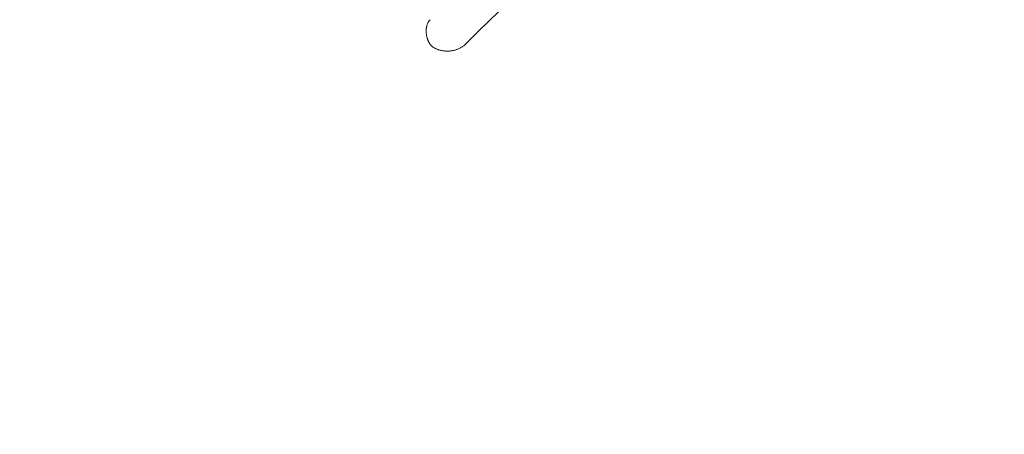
# Model space of a CAD drawing. Header units: millimetres. Extents: x 3925 to 5043, y -86 to 778.
# Tile 68 of 158: x 4415.11 to 4417.69, y 450.87 to 451.96. Entities that reach past the tile are written whole.
import ezdxf

# ---------------------------------------------------------------- set-up
doc = ezdxf.new("R2010")
doc.units = ezdxf.units.MM
doc.header["$LTSCALE"] = 46.255
doc.header["$PDMODE"] = 3
doc.header["$PDSIZE"] = 1
doc.layers.get('Defpoints').update_dxf_attribs({"linetype": 'CONTINUOUS'})
doc.layers.add('140-154101-01_RIGGDXF_DIMENSION', color=7, linetype='CONTINUOUS')
doc.layers.add('H30K-TOP-COVDXF_CONTINUOUS_LINE', color=7, linetype='CONTINUOUS')
doc.styles.add('SLDTEXTSTYLE0', font='arialbd.ttf', dxfattribs={"height": 5.5})
doc.dimstyles.new('SLDDIMSTYLE2', dxfattribs={"dimtxt": 5.650301, "dimasz": 4.572, "dimexe": 0, "dimexo": 0.0625, "dimgap": 1.412575, "dimtad": 0, "dimtih": 1, "dimtoh": 1, "dimlfac": 3.5, "dimrnd": 1e-09, "dimzin": 4, "dimdsep": 46, "dimtxsty": 'SLDTEXTSTYLE0', "dimsah": 1, "dimcen": 0.09, "dimadec": 0, "dimazin": 1, "dimtol": 1, "dimtp": 0.5, "dimtm": 0.5, "dimtfac": 1, "dimtdec": 1, "dimtofl": 0, "dimtmove": 0, "dimatfit": 3, "dimfxl": 1, "dimfrac": 2, "dimtolj": 1, "dimarcsym": 0})

# ---------------------------------------------------------------- blocks, each defined once
blk = doc.blocks.new('*D71')
at = {"layer": '140-154101-01_RIGGDXF_DIMENSION', "color": 0, "linetype": 'Continuous', "lineweight": -2}
for p, q in [((4325.461, 463.5558), (4325.461, 385.1274)), ((4496.711, 463.5558), (4496.711, 385.1274)), ((4492.711, 385.1274), (4329.461, 385.1274))]:
    blk.add_line(p, q, dxfattribs=at)
at = {"layer": '140-154101-01_RIGGDXF_DIMENSION', "color": 0, "linetype": 'Continuous'}
for points in [[(4329.461, 385.7941), (4329.461, 384.4607), (4325.461, 385.1274)], [(4492.711, 385.7941), (4492.711, 384.4607), (4496.711, 385.1274)]]:
    blk.add_solid(points, dxfattribs=at)
at = {"layer": 'Defpoints', "color": 0, "linetype": 'Continuous'}
for p in [(4325.461, 463.6183), (4496.711, 463.6183), (4325.461, 385.1274)]:
    blk.add_point(p, dxfattribs=at)
at = {"layer": '140-154101-01_RIGGDXF_DIMENSION', "color": 0, "linetype": 'Continuous', "insert": (4411.086, 390.076), "char_height": 5.5, "attachment_point": 5, "style": 'SLDTEXTSTYLE0'}
blk.add_mtext('\\A1;685.00 [26.97]', dxfattribs=at)

msp = doc.modelspace()

# ---------------------------------------------------------------- linework, layer by layer
at = {"layer": 'H30K-TOP-COVDXF_CONTINUOUS_LINE', "color": 7, "linetype": 'Continuous', "lineweight": 0}
for points in [[(4416.2789, 451.8934), (4416.3113, 451.926), (4416.3443, 451.958), (4416.378, 451.9893)], [(4416.187, 451.9583), (4416.1862, 451.9574), (4416.1853, 451.9564), (4416.1846, 451.9554), (4416.1838, 451.9543), (4416.1831, 451.9532), (4416.1825, 451.9521), (4416.1818, 451.951), (4416.1812, 451.9498), (4416.1807, 451.9486), (4416.1802, 451.9473), (4416.1797, 451.946), (4416.1793, 451.9448), (4416.1789, 451.9434), (4416.1785, 451.9421), (4416.1782, 451.9407), (4416.1779, 451.9393), (4416.1776, 451.938), (4416.1774, 451.9365), (4416.1772, 451.9351), (4416.1771, 451.9337), (4416.177, 451.9322), (4416.1769, 451.9308), (4416.1769, 451.9293), (4416.1769, 451.9278), (4416.1769, 451.9263), (4416.177, 451.9249), (4416.1771, 451.9234), (4416.1772, 451.9219), (4416.1774, 451.9204), (4416.1776, 451.919), (4416.1778, 451.9175), (4416.1781, 451.916), (4416.1784, 451.9146), (4416.1787, 451.9131), (4416.179, 451.9117), (4416.1794, 451.9103), (4416.1799, 451.9089), (4416.1803, 451.9075), (4416.1808, 451.9061), (4416.1813, 451.9048), (4416.1819, 451.9035), (4416.1825, 451.9022), (4416.1831, 451.9009), (4416.1837, 451.8996), (4416.1844, 451.8984), (4416.1851, 451.8972), (4416.1858, 451.8961), (4416.1866, 451.8949), (4416.1874, 451.8938), (4416.1882, 451.8928), (4416.1891, 451.8918), (4416.1899, 451.8908), (4416.1909, 451.8898), (4416.1918, 451.8889), (4416.1927, 451.8881), (4416.1937, 451.8873), (4416.1948, 451.8865)], [(4416.1948, 451.8865), (4416.1962, 451.8856), (4416.1976, 451.8847), (4416.1991, 451.8838), (4416.2006, 451.883), (4416.2022, 451.8822), (4416.2038, 451.8815), (4416.2054, 451.8808), (4416.207, 451.8802), (4416.2087, 451.8796), (4416.2105, 451.879), (4416.2122, 451.8785), (4416.214, 451.8781), (4416.2157, 451.8777), (4416.2175, 451.8773), (4416.2194, 451.877), (4416.2212, 451.8767), (4416.2231, 451.8765), (4416.2249, 451.8763), (4416.2268, 451.8762), (4416.2287, 451.8761), (4416.2306, 451.876), (4416.2324, 451.876), (4416.2343, 451.876), (4416.2362, 451.8761), (4416.2381, 451.8762), (4416.24, 451.8764), (4416.2419, 451.8766), (4416.2437, 451.8769), (4416.2456, 451.8772), (4416.2475, 451.8775), (4416.2493, 451.8779), (4416.2511, 451.8783), (4416.2529, 451.8788), (4416.2547, 451.8793), (4416.2564, 451.8799), (4416.2582, 451.8805), (4416.2599, 451.8811), (4416.2616, 451.8818), (4416.2632, 451.8825), (4416.2648, 451.8833), (4416.2664, 451.8841), (4416.268, 451.885), (4416.2695, 451.8859), (4416.271, 451.8868), (4416.2724, 451.8878), (4416.2738, 451.8888), (4416.2751, 451.8899), (4416.2764, 451.891), (4416.2777, 451.8922), (4416.2789, 451.8934)]]:
    msp.add_lwpolyline(points, dxfattribs=at)

# ---------------------------------------------------------------- dimensions: what is measured, and where the dimension line sits
at = {"layer": '140-154101-01_RIGGDXF_DIMENSION', "color": 2, "linetype": 'Continuous'}
dim = msp.add_linear_dim(base=(4325.461, 385.1274), p1=(4496.711, 463.6183), p2=(4325.461, 463.6183), dimstyle='SLDDIMSTYLE2', override={"dimtxt": 5, "dimasz": 4, "dimtad": 1, "dimtih": 0, "dimtoh": 0, "dimlfac": 4, "dimtol": 0, "dimtp": 0.01, "dimtm": 0.01, "dimtdec": 2, "dimtofl": 1, "dimtzin": 0}, dxfattribs=at)
dim.commit()
dim.dimension.update_dxf_attribs({"geometry": '*D71', "text_midpoint": (4411.086, 385.1274), "dimtype": 160})

doc.saveas('drawing.dxf')
